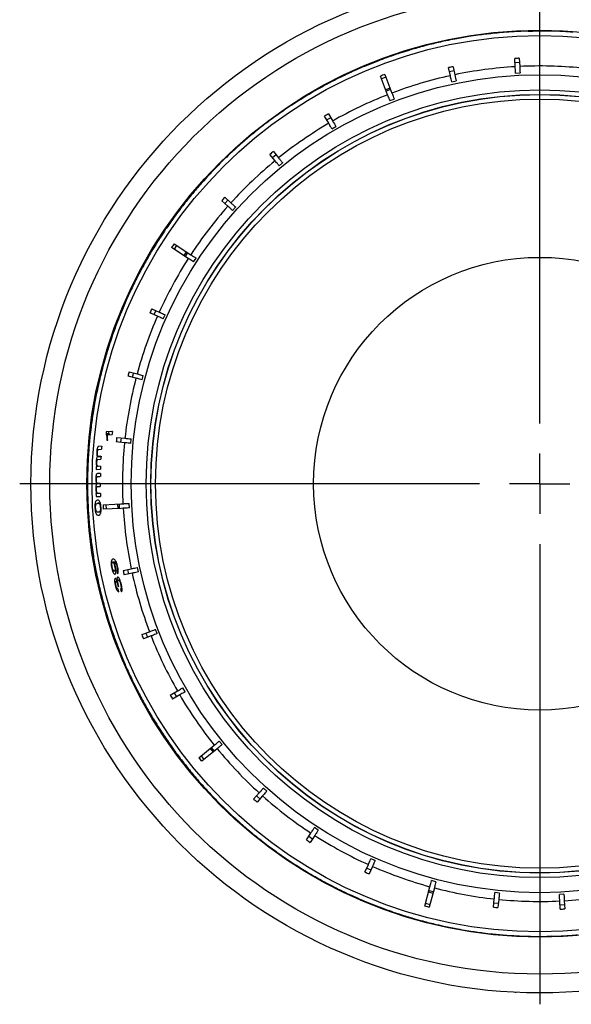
# Model space of a CAD drawing. Header units: inches. Extents: x 0.9 to 16, y 4.3 to 9.2.
# Tile 53 of 55: x 12.6 to 14.4, y 4.3 to 7.5. Entities that reach past the tile are written whole.
import ezdxf

# ---------------------------------------------------------------- set-up
doc = ezdxf.new("R2010")
doc.units = ezdxf.units.IN
doc.header["$MEASUREMENT"] = 0
doc.layers.add('FORMAT', color=7, linetype='Continuous')

# ---------------------------------------------------------------- blocks, each defined once
blk = doc.blocks.new('SW_CENTERMARKSYMBOL_2')
at = {"layer": 'FORMAT', "color": 0}
for p, q in [((0, 0.2), (0, 1.725)), ((0, 0), (0, 0.1)), ((-0.2, 0), (-1.725, 0)), ((0, 0), (-0.1, 0)), ((0, 0), (0, -0.1)), ((0, 0), (0.1, 0)), ((0, -0.2), (0, -1.725))]:
    blk.add_line(p, q, dxfattribs=at)

msp = doc.modelspace()

# ---------------------------------------------------------------- linework, layer by layer
at = {"color": 7, "linetype": 'Continuous', "lineweight": 25}
for p, q in [((14.2615, 7.5044), (14.2771, 7.5047)), ((14.219, 7.3866), (14.2176, 7.4139)), ((14.2325, 7.4147), (14.234, 7.3874)), ((14.0039, 7.3569), (13.9982, 7.3836)), ((14.0128, 7.3867), (14.0185, 7.36)), ((14.2333, 7.4002), (14.2183, 7.3994)), ((13.796, 7.2938), (13.7723, 7.3555)), ((13.7897, 7.3519), (13.7757, 7.3465)), ((13.7863, 7.3609), (13.81, 7.2992)), ((14.0159, 7.3726), (14.0012, 7.3694)), ((14.2202, 7.3655), (14.2351, 7.3663)), ((13.8037, 7.3157), (13.7897, 7.3103)), ((13.8054, 7.3112), (13.7914, 7.3058)), ((14.0083, 7.3362), (14.023, 7.3393)), ((13.8036, 7.2741), (13.8176, 7.2795)), ((13.6006, 7.1991), (13.5869, 7.2227)), ((13.6072, 7.2177), (13.5942, 7.2102)), ((13.5999, 7.2302), (13.6136, 7.2066)), ((13.6112, 7.1807), (13.6242, 7.1882)), ((13.4224, 7.0749), (13.4052, 7.0961)), ((13.426, 7.0943), (13.4143, 7.0849)), ((13.4169, 7.1055), (13.4341, 7.0844)), ((13.4358, 7.0584), (13.4474, 7.0679)), ((13.2556, 6.9538), (13.2759, 6.9355)), ((13.2658, 6.9244), (13.2455, 6.9426)), ((13.2663, 6.9441), (13.2563, 6.933)), ((13.2816, 6.9102), (13.2916, 6.9214)), ((13.1347, 6.7512), (13.0792, 6.7872)), ((13.0955, 6.7945), (13.0873, 6.7819)), ((13.0874, 6.7998), (13.1429, 6.7638)), ((13.1281, 6.7734), (13.1199, 6.7608)), ((13.1321, 6.7708), (13.124, 6.7582)), ((13.1525, 6.7397), (13.1607, 6.7523)), ((13.0323, 6.5597), (13.0074, 6.5708)), ((13.0135, 6.5845), (13.0384, 6.5734)), ((13.0267, 6.5786), (13.0206, 6.5649)), ((13.0517, 6.5511), (13.0578, 6.5648)), ((12.9387, 6.376), (12.965, 6.369)), ((12.9526, 6.3723), (12.9488, 6.3578)), ((12.9816, 6.349), (12.9855, 6.3635)), ((12.9612, 6.3545), (12.9348, 6.3615)), ((12.8719, 6.1707), (12.8619, 6.1702)), ((12.866, 6.1668), (12.8819, 6.1677)), ((12.8719, 6.1707), (12.8715, 6.1771)), ((12.8733, 6.1672), (12.8719, 6.1707)), ((12.8649, 6.1488), (12.8673, 6.1489)), ((12.923, 6.1407), (12.8958, 6.1435)), ((12.8974, 6.1584), (12.9245, 6.1556)), ((12.9118, 6.1569), (12.9102, 6.142)), ((12.944, 6.1385), (12.9456, 6.1534)), ((12.8335, 6.1109), (12.831, 6.1108)), ((12.8317, 6.0784), (12.8293, 6.0783)), ((12.845, 6.0943), (12.8327, 6.0936)), ((12.8352, 6.0853), (12.8446, 6.0858)), ((12.8286, 6.052), (12.8434, 6.0528)), ((12.8362, 6.0624), (12.8312, 6.0621)), ((12.8361, 6.0624), (12.8362, 6.0624)), ((12.8437, 6.0628), (12.8362, 6.0624)), ((12.8303, 6.0208), (12.8278, 6.0207)), ((12.8428, 6.0042), (12.8306, 6.0035)), ((13.0113, 6.0299), (13.0106, 6.0299)), ((12.8009, 5.966), (12.8006, 5.9816)), ((12.8304, 5.9884), (12.828, 5.9883)), ((12.8308, 5.9721), (12.8285, 5.972)), ((12.8358, 5.9724), (12.8308, 5.9721)), ((12.8357, 5.9724), (12.8358, 5.9724)), ((12.8433, 5.9407), (12.8344, 5.9402)), ((12.9051, 5.9378), (12.9059, 5.9228)), ((12.9398, 5.9247), (12.939, 5.9396)), ((12.8273, 5.9248), (12.825, 5.9247)), ((12.8449, 5.9108), (12.836, 5.9103)), ((12.8454, 5.9258), (12.843, 5.9257)), ((12.8615, 5.9355), (12.8623, 5.9205)), ((12.9002, 5.9376), (12.9011, 5.9226)), ((13.0219, 5.8334), (13.0225, 5.8334)), ((12.8878, 5.7449), (12.8838, 5.7446)), ((12.8958, 5.7453), (12.8883, 5.7449)), ((12.8824, 5.7285), (12.88, 5.7284)), ((12.8948, 5.7152), (12.8895, 5.715)), ((12.893, 5.7303), (12.8907, 5.7302)), ((12.9022, 5.7166), (12.8976, 5.7164)), ((12.9007, 5.7286), (12.8984, 5.7285)), ((12.9186, 5.7173), (12.9453, 5.723)), ((12.9327, 5.7204), (12.9359, 5.7057)), ((12.9691, 5.7128), (12.966, 5.7275)), ((12.8987, 5.6815), (12.8948, 5.6813)), ((12.9011, 5.681), (12.8989, 5.6808)), ((12.9081, 5.686), (12.9029, 5.6857)), ((12.9484, 5.7084), (12.9217, 5.7027)), ((12.8946, 5.6691), (12.8922, 5.6689)), ((12.9034, 5.6671), (12.9012, 5.667)), ((12.9038, 5.6657), (12.9015, 5.6656)), ((12.9015, 5.6656), (12.9041, 5.6647)), ((12.9144, 5.6563), (12.9101, 5.6561)), ((12.9127, 5.6708), (12.9104, 5.6707)), ((12.9148, 5.6513), (12.9144, 5.6563)), ((12.9806, 5.5047), (13.0061, 5.5145)), ((13.0312, 5.5081), (13.0258, 5.5221)), ((13.1059, 5.5178), (13.1066, 5.5178)), ((13.0115, 5.5005), (12.986, 5.4907)), ((12.9941, 5.5099), (12.9995, 5.4959)), ((13.1087, 5.5127), (13.108, 5.5126)), ((13.1096, 5.5104), (13.109, 5.5104)), ((13.129, 5.4646), (13.1297, 5.4646)), ((13.1331, 5.4573), (13.1324, 5.4573)), ((13.0751, 5.3044), (13.0987, 5.3181)), ((13.1246, 5.3157), (13.117, 5.3287)), ((13.1062, 5.3051), (13.0826, 5.2914)), ((13.0876, 5.3117), (13.0951, 5.2987)), ((13.1696, 5.0969), (13.2209, 5.1386)), ((13.2304, 5.1269), (13.1791, 5.0852)), ((13.2072, 5.1274), (13.2167, 5.1158)), ((13.211, 5.1305), (13.2204, 5.1188)), ((13.2469, 5.1403), (13.2374, 5.1519)), ((13.1771, 5.103), (13.1865, 5.0913)), ((13.3951, 4.9861), (13.3839, 4.9961)), ((13.3515, 4.9601), (13.3698, 4.9804)), ((13.3612, 4.9708), (13.3723, 4.9608)), ((13.3809, 4.9703), (13.3627, 4.95)), ((13.5656, 4.857), (13.553, 4.8652)), ((13.5266, 4.8245), (13.5415, 4.8474)), ((13.5345, 4.8366), (13.5471, 4.8285)), ((13.5541, 4.8392), (13.5392, 4.8163)), ((13.7208, 4.718), (13.7319, 4.7429)), ((13.7267, 4.7312), (13.7404, 4.7251)), ((13.7456, 4.7368), (13.7345, 4.7119)), ((13.7542, 4.7562), (13.7405, 4.7623)), ((13.9193, 4.6056), (13.9363, 4.6695)), ((13.9508, 4.6657), (13.9338, 4.6018)), ((13.9563, 4.6861), (13.9418, 4.69)), ((13.9318, 4.6525), (13.9463, 4.6486)), ((13.933, 4.6571), (13.9475, 4.6533)), ((14.1668, 4.6485), (14.1519, 4.6501)), ((14.3806, 4.6443), (14.3657, 4.6435)), ((13.9218, 4.615), (13.9363, 4.6111)), ((14.1469, 4.6019), (14.1497, 4.629)), ((14.1484, 4.6163), (14.1633, 4.6147)), ((14.1646, 4.6275), (14.1618, 4.6003)), ((14.3683, 4.5951), (14.3668, 4.6224)), ((14.3675, 4.6096), (14.3825, 4.6104)), ((14.3818, 4.6232), (14.3832, 4.5959)), ((14.3393, 4.5054), (14.3237, 4.5051)), ((14.2199, 4.3193), (14.2199, 4.3174)), ((14.3809, 4.3193), (14.3809, 4.3193))]:
    msp.add_line(p, q, dxfattribs=at)
at = {"color": 7, "linetype": 'Continuous', "lineweight": 25, "flags": 128}
for points in [[(12.883, 6.1777), (12.8815, 6.1777), (12.8626, 6.1766)], [(12.8473, 6.129), (12.8468, 6.1289), (12.8372, 6.1284)], [(12.8374, 6.1184), (12.8462, 6.1189), (12.8466, 6.1189)], [(12.8451, 6.0959), (12.8443, 6.0958), (12.8367, 6.0954)], [(12.8312, 6.0621), (12.8308, 6.0621), (12.8289, 6.062)], [(12.8431, 6.0388), (12.8419, 6.0387), (12.833, 6.0382)], [(12.8338, 6.0283), (12.8419, 6.0287), (12.8429, 6.0288)], [(12.8428, 6.0058), (12.842, 6.0057), (12.8344, 6.0053)], [(12.8335, 5.9953), (12.8419, 5.9957), (12.8429, 5.9958)], [(12.8433, 5.9728), (12.8419, 5.9727), (12.8358, 5.9724)], [(12.8288, 5.962), (12.8413, 5.9627), (12.8435, 5.9628)], [(12.8519, 5.935), (12.9108, 5.9381), (12.9179, 5.9385)], [(12.9187, 5.9235), (12.9116, 5.9231), (12.8527, 5.92)]]:
    msp.add_lwpolyline(points, dxfattribs=at)
at = {"color": 7, "linetype": 'Continuous', "lineweight": 25}
for radius in [1.6875, 1.625, 1.5025, 1.485, 1.3551, 1.305, 1.29, 1.2894, 1.2744, 0.75]:
    msp.add_circle((14.3004, 6.0049), radius, dxfattribs=at)
for radius, start, end in [(1.5, 91.8102, 92.9988), (1.5, 89.9988, 91.8102), (1.5, 88.8102, 89.9988), (1.5, 86.9988, 88.8102), (1.5, 101.9988, 103.8102), (1.5, 100.8102, 101.9988), (1.5, 98.9988, 100.8102), (1.5, 97.8102, 98.9988), (1.5, 95.9988, 97.8102), (1.5, 94.8102, 95.9988), (1.5, 92.9988, 94.8102), (1.5, 85.8102, 86.9988), (1.5, 106.8102, 107.9988), (1.5, 104.9988, 106.8102), (1.5, 103.8102, 104.9988), (1.5, 109.8102, 110.9988), (1.5, 107.9988, 109.8102), (1.5, 113.9988, 115.8102), (1.5, 112.8102, 113.9988), (1.5, 110.9988, 112.8102), (1.3841, 93.3706, 101.7497), (1.3841, 84.3706, 92.7497), (1.5, 116.9988, 118.8102), (1.5, 115.8102, 116.9988), (1.3841, 102.3706, 110.7497), (1.5, 118.8102, 119.9988), (1.5, 121.8102, 122.9988), (1.5, 119.9988, 121.8102), (1.3841, 111.3706, 119.7497), (1.5, 122.9988, 124.8102), (1.5, 125.9988, 127.8102), (1.5, 124.8102, 125.9988), (1.5, 127.8102, 128.9988), (1.3841, 120.3706, 128.7497), (1.5, 128.9988, 130.8102), (1.5, 131.9988, 133.8102), (1.5, 130.8102, 131.9988), (1.5, 133.8102, 134.9988), (1.5, 134.9988, 136.8102), (1.3841, 129.3706, 137.7497), (1.5, 136.8102, 137.9988), (1.5, 137.9988, 139.8102), (1.5, 139.8102, 140.9988), (1.5, 140.9988, 142.8102), (1.3841, 138.3706, 146.7497), (1.5, 143.9988, 145.8102), (1.5, 142.8102, 143.9988), (1.5, 146.9988, 148.8102), (1.5, 145.8102, 146.9988), (1.5, 149.9988, 151.8102), (1.5, 148.8102, 149.9988), (1.3841, 147.3706, 155.7497), (1.5, 151.8102, 152.9988), (1.5, 152.9988, 154.8102), (1.5, 154.8102, 155.9988), (1.5, 155.9988, 157.8102), (1.5, 157.8102, 158.9988), (1.3841, 156.3706, 164.7497), (1.5, 158.9988, 160.8102), (1.5, 160.8102, 161.9988), (1.5, 161.9988, 163.8102), (1.5, 163.8102, 164.9988), (1.5, 164.9988, 166.8102), (1.5, 166.8102, 167.9988), (1.3841, 165.3706, 173.7497), (1.5, 167.9988, 169.8102), (1.5, 169.8102, 170.9988), (1.5, 170.9988, 172.8102), (1.5, 172.8102, 173.9988), (1.5, 173.9988, 175.8102), (1.3841, 174.3706, 182.7497), (1.5, 175.8102, 176.9988), (1.5, 176.9988, 178.8102), (1.5, 178.8102, 179.9988), (1.5, 179.9988, 181.8102), (1.5, 181.8102, 182.9988), (1.5, 182.9988, 184.8102), (1.3841, 183.3706, 191.7497), (1.5, 184.8102, 185.9988), (1.5, 185.9988, 187.8102), (1.5, 187.8102, 188.9988), (1.5, 188.9988, 190.8102), (1.5, 190.8102, 191.9988), (1.5, 191.9988, 193.8102), (1.3841, 192.3706, 200.7497), (1.5, 193.8102, 194.9988), (1.5, 194.9988, 196.8102), (1.5, 196.8102, 197.9988), (1.5, 197.9988, 199.8102), (1.5, 199.8102, 200.9988), (1.3841, 201.3706, 209.7497), (1.5, 200.9988, 202.8102), (1.5, 202.8102, 203.9988), (1.5, 203.9988, 205.8102), (1.5, 205.8102, 206.9988), (1.5, 206.9988, 208.8102), (1.3841, 210.3706, 218.7497), (1.5, 208.8102, 209.9988), (1.5, 209.9988, 211.8102), (1.5, 211.8102, 212.9988), (1.5, 212.9988, 214.8102), (1.5, 214.8102, 215.9988), (1.5, 215.9988, 217.8102), (1.3841, 219.3706, 227.7497), (1.5, 217.8102, 218.9988), (1.5, 218.9988, 220.8102), (1.5, 220.8102, 221.9988), (1.5, 221.9988, 223.8102), (1.5, 223.8102, 224.9988), (1.3841, 228.3706, 236.7497), (1.5, 224.9988, 226.8102), (1.5, 226.8102, 227.9988), (1.5, 227.9988, 229.8102), (1.5, 229.8102, 230.9988), (1.5, 230.9988, 232.8102), (1.3841, 237.3706, 245.7497), (1.5, 232.8102, 233.9988), (1.5, 233.9988, 235.8102), (1.5, 235.8102, 236.9988), (1.5, 236.9988, 238.8102), (1.3841, 246.3706, 254.7497), (1.5, 238.8102, 239.9988), (1.5, 239.9988, 241.8102), (1.5, 241.8102, 242.9988), (1.5, 242.9988, 244.8102), (1.3841, 255.3706, 263.7497), (1.5, 244.8102, 245.9988), (1.5, 245.9988, 247.8102), (1.3841, 273.3706, 281.7497), (1.5, 247.8102, 248.9988), (1.5, 248.9988, 250.8102), (1.3841, 264.3706, 272.7497), (1.5, 250.8102, 251.9988), (1.5, 251.9988, 253.8102), (1.5, 253.8102, 254.9988), (1.5, 254.9988, 256.8102), (1.5, 256.8102, 257.9988), (1.5, 257.9988, 259.8102), (1.5, 259.8102, 260.9988), (1.5, 260.9988, 262.8102), (1.5, 262.8102, 263.9988), (1.5, 263.9988, 265.8102), (1.5, 265.8102, 266.9988), (1.5, 266.9988, 268.8102), (1.5, 268.8102, 269.9988), (1.5, 269.9988, 271.8102), (1.5, 271.8102, 272.9988), (1.5, 272.9988, 274.8102)]:
    msp.add_arc((14.3004, 6.0049), radius, start, end, dxfattribs=at)
for centre, major_axis, ratio, start_param, end_param in [((14.3062, 5.8959), (-0.0812, 1.5184), 0.997419, 6.27824, 6.28813), ((14.3232, 5.8981), (-0.3177, 1.487), 0.997419, 6.27824, 6.28813), ((14.3407, 5.9002), (-0.5614, 1.458), 0.997419, 6.278373, 6.287998), ((14.3551, 5.9104), (-0.7617, 1.3161), 0.997419, 6.27824, 6.28813), ((14.3692, 5.9201), (-0.9582, 1.1807), 0.997419, 6.27824, 6.28813), ((14.3816, 5.9319), (1.1311, -1.0163), 0.997419, 3.136648, 3.146538), ((14.3945, 5.9439), (1.3112, -0.8496), 0.997419, 3.13678, 3.146405), ((14.4002, 5.9606), (1.3898, -0.617), 0.997419, 3.136648, 3.146538), ((14.4059, 5.9768), (1.4692, -0.392), 0.997419, 3.136648, 3.146538), ((14.4121, 6.0109), (1.5563, 0.0832), 0.997419, 2.981205, 2.985391), ((14.4106, 6.0108), (1.5346, 0.082), 0.997419, 2.978919, 2.985515), ((14.409, 5.9936), (1.5124, -0.1574), 0.997419, 3.136648, 3.146538), ((14.413, 6.0109), (1.5679, 0.0838), 0.997419, 3.012602, 3.019027), ((14.413, 6.0109), (1.5679, 0.0838), 0.997419, 3.033785, 3.040194), ((14.4141, 6.011), (1.5838, 0.0847), 0.997419, 3.055789, 3.062121), ((14.413, 6.0109), (1.5679, 0.0838), 0.997419, 3.070265, 3.076654), ((14.413, 6.0109), (1.5679, 0.0838), 0.997419, 3.05492, 3.061316), ((14.413, 6.0109), (1.5679, 0.0838), 0.997419, 3.091339, 3.09772), ((14.4141, 6.011), (1.5838, 0.0847), 0.997419, 3.112683, 3.118995), ((14.413, 6.0109), (1.5679, 0.0838), 0.997419, 3.11239, 3.118767), ((14.4124, 6.0109), (1.5602, 0.0834), 0.997419, 3.13678, 3.146405), ((14.4092, 6.0537), (1.413, 0.6346), 0.997033, 2.938474, 2.945029), ((14.4072, 6.0277), (1.487, 0.3177), 0.997419, 3.136648, 3.146538), ((14.4135, 5.968), (1.4695, -0.4793), 0.997033, 3.661186, 3.667738), ((14.4093, 6.0538), (1.4151, 0.6355), 0.997033, 2.978324, 2.98492), ((14.4023, 6.0441), (1.419, 0.5464), 0.997419, 3.136648, 3.146538), ((14.3949, 6.0596), (1.3161, 0.7617), 0.997419, 3.136648, 3.146538), ((14.3875, 6.0756), (1.2132, 0.9845), 0.997419, 3.13678, 3.146405), ((14.3734, 6.0861), (1.0163, 1.1311), 0.997419, 3.136648, 3.146538), ((14.3598, 6.0965), (0.8268, 1.2761), 0.997419, 3.136648, 3.146538), ((14.3447, 6.1047), (0.617, 1.3898), 0.997419, 3.136648, 3.146538), ((14.3293, 6.1133), (0.4028, 1.5096), 0.997419, 3.13678, 3.146405), ((14.3117, 6.1135), (0.1574, 1.5124), 0.997419, 3.136648, 3.146538), ((14.2946, 6.1139), (-0.0812, 1.5184), 0.997419, 3.136648, 3.146538)]:
    msp.add_ellipse(centre, major_axis=major_axis, ratio=ratio, start_param=start_param, end_param=end_param, dxfattribs=at)
for points, knots in [([(14.2202, 7.3655), (14.2201, 7.3668), (14.2198, 7.3713), (14.2195, 7.3782), (14.2192, 7.384), (14.2191, 7.3859), (14.219, 7.3866)], [0, 0, 0, 0, 0.131279, 0.453339, 0.775397, 1, 1, 1, 1]), ([(14.234, 7.3874), (14.234, 7.3867), (14.2341, 7.3848), (14.2345, 7.379), (14.2348, 7.3721), (14.2351, 7.3676), (14.2351, 7.3663)], [0, 0, 0, 0, 0.224603, 0.546661, 0.868722, 1, 1, 1, 1]), ([(14.0083, 7.3362), (14.0076, 7.3392), (14.0063, 7.3454), (14.0048, 7.3525), (14.0041, 7.3558), (14.0039, 7.3568), (14.0039, 7.3569)], [0, 0, 0, 0, 0.316964, 0.639295, 0.961621, 1, 1, 1, 1]), ([(14.0185, 7.36), (14.0188, 7.3588), (14.0193, 7.3565), (14.0208, 7.3494), (14.0222, 7.3431), (14.0229, 7.3396), (14.023, 7.3393)], [0, 0, 0, 0, 0.322088, 0.644433, 0.966782, 1, 1, 1, 1]), ([(13.8036, 7.2741), (13.8031, 7.2754), (13.8015, 7.2797), (13.799, 7.2862), (13.7969, 7.2915), (13.7963, 7.2932), (13.796, 7.2938)], [0, 0, 0, 0, 0.144699, 0.4667445, 0.7887857, 1, 1, 1, 1]), ([(13.81, 7.2992), (13.8105, 7.2981), (13.8113, 7.2959), (13.8139, 7.2891), (13.8162, 7.2831), (13.8175, 7.2798), (13.8176, 7.2795)], [0, 0, 0, 0, 0.3220879, 0.6444333, 0.966782, 1, 1, 1, 1]), ([(13.6112, 7.1807), (13.6097, 7.1834), (13.6065, 7.1889), (13.6028, 7.1952), (13.6012, 7.1981), (13.6007, 7.199), (13.6006, 7.1991)], [0, 0, 0, 0, 0.316938, 0.639268, 0.961594, 1, 1, 1, 1]), ([(13.6136, 7.2066), (13.6142, 7.2056), (13.6154, 7.2035), (13.619, 7.1972), (13.6222, 7.1916), (13.624, 7.1885), (13.6242, 7.1882)], [0, 0, 0, 0, 0.322088, 0.644434, 0.966782, 1, 1, 1, 1]), ([(13.4341, 7.0844), (13.4348, 7.0834), (13.4363, 7.0816), (13.4409, 7.0759), (13.445, 7.0709), (13.4472, 7.0682), (13.4474, 7.0679)], [0, 0, 0, 0, 0.322088, 0.644433, 0.966783, 1, 1, 1, 1]), ([(13.4358, 7.0584), (13.4338, 7.0609), (13.4298, 7.0658), (13.4252, 7.0714), (13.4231, 7.074), (13.4225, 7.0748), (13.4224, 7.0749)], [0, 0, 0, 0, 0.3169085, 0.6392385, 0.9615646, 1, 1, 1, 1]), ([(13.2816, 6.9102), (13.2793, 6.9123), (13.2746, 6.9165), (13.2692, 6.9214), (13.2667, 6.9236), (13.2659, 6.9243), (13.2658, 6.9244)], [0, 0, 0, 0, 0.316865, 0.639193, 0.96152, 1, 1, 1, 1]), ([(13.2759, 6.9355), (13.2767, 6.9347), (13.2785, 6.9331), (13.284, 6.9283), (13.2887, 6.924), (13.2914, 6.9216), (13.2916, 6.9214)], [0, 0, 0, 0, 0.322088, 0.644433, 0.966783, 1, 1, 1, 1]), ([(13.1429, 6.7638), (13.1439, 6.7632), (13.1459, 6.7619), (13.152, 6.7579), (13.1574, 6.7544), (13.1604, 6.7525), (13.1607, 6.7523)], [0, 0, 0, 0, 0.3220886, 0.644434, 0.9667831, 1, 1, 1, 1]), ([(13.1525, 6.7397), (13.1513, 6.7405), (13.1474, 6.743), (13.1416, 6.7468), (13.1368, 6.7499), (13.1353, 6.7508), (13.1347, 6.7512)], [0, 0, 0, 0, 0.144652, 0.466698, 0.788739, 1, 1, 1, 1]), ([(13.0517, 6.5511), (13.0488, 6.5523), (13.0431, 6.5549), (13.0364, 6.5579), (13.0334, 6.5592), (13.0324, 6.5596), (13.0323, 6.5597)], [0, 0, 0, 0, 0.316938, 0.639268, 0.961594, 1, 1, 1, 1]), ([(13.0384, 6.5734), (13.0395, 6.5729), (13.0417, 6.5719), (13.0484, 6.569), (13.0542, 6.5664), (13.0575, 6.5649), (13.0578, 6.5648)], [0, 0, 0, 0, 0.3220868, 0.644431, 0.9667824, 1, 1, 1, 1]), ([(12.965, 6.369), (12.9662, 6.3687), (12.9685, 6.368), (12.9755, 6.3662), (12.9817, 6.3645), (12.9852, 6.3636), (12.9855, 6.3635)], [0, 0, 0, 0, 0.322087, 0.644434, 0.966784, 1, 1, 1, 1]), ([(12.9816, 6.349), (12.9786, 6.3498), (12.9725, 6.3514), (12.9655, 6.3533), (12.9622, 6.3542), (12.9613, 6.3545), (12.9612, 6.3545)], [0, 0, 0, 0, 0.316957, 0.639286, 0.961611, 1, 1, 1, 1]), ([(12.8619, 6.1702), (12.8623, 6.1689), (12.8632, 6.1664), (12.8643, 6.1594), (12.8646, 6.153), (12.8649, 6.1488)], [0, 0, 0, 0, 0.250964, 0.501474, 1, 1, 1, 1]), ([(12.8673, 6.1489), (12.8672, 6.1521), (12.867, 6.1569), (12.8666, 6.1628), (12.8662, 6.1655), (12.866, 6.1668)], [0, 0, 0, 0, 0.491766, 0.744418, 1, 1, 1, 1]), ([(12.944, 6.1385), (12.9409, 6.1388), (12.9347, 6.1395), (12.9274, 6.1402), (12.9241, 6.1406), (12.9231, 6.1407), (12.923, 6.1407)], [0, 0, 0, 0, 0.316966, 0.639295, 0.961621, 1, 1, 1, 1]), ([(12.9245, 6.1556), (12.9257, 6.1555), (12.9281, 6.1552), (12.9353, 6.1545), (12.9417, 6.1538), (12.9453, 6.1534), (12.9456, 6.1534)], [0, 0, 0, 0, 0.3220863, 0.6444313, 0.966781, 1, 1, 1, 1]), ([(12.831, 6.1108), (12.8309, 6.109), (12.8308, 6.1054), (12.8311, 6.0999), (12.8319, 6.0961), (12.8325, 6.0942), (12.8327, 6.0936)], [0, 0, 0, 0, 0.251734, 0.505289, 0.856862, 1, 1, 1, 1]), ([(12.8372, 6.1284), (12.8364, 6.1282), (12.8353, 6.1279), (12.8336, 6.1254), (12.8324, 6.1218), (12.8315, 6.1168), (12.8312, 6.113), (12.831, 6.1108)], [0, 0, 0, 0, 0.280389, 0.448555, 0.617863, 0.774393, 1, 1, 1, 1]), ([(12.8367, 6.0954), (12.836, 6.0955), (12.835, 6.0956), (12.8338, 6.0979), (12.8332, 6.101), (12.833, 6.1047), (12.8331, 6.1073), (12.8332, 6.1085)], [0, 0, 0, 0, 0.326482, 0.500504, 0.675598, 0.845436, 1, 1, 1, 1]), ([(12.8332, 6.1085), (12.8333, 6.11), (12.8335, 6.1124), (12.8342, 6.1152), (12.8349, 6.117), (12.836, 6.1183), (12.8368, 6.1184), (12.8374, 6.1184)], [0, 0, 0, 0, 0.219522, 0.37719, 0.508371, 0.639228, 1, 1, 1, 1]), ([(12.8293, 6.0783), (12.8292, 6.0766), (12.8291, 6.0732), (12.8296, 6.0684), (12.8303, 6.0646), (12.8309, 6.0629), (12.8312, 6.0621)], [0, 0, 0, 0, 0.252085, 0.506031, 0.791232, 1, 1, 1, 1]), ([(12.8327, 6.0936), (12.8322, 6.0929), (12.8313, 6.0915), (12.8303, 6.0877), (12.8295, 6.0832), (12.8294, 6.0799), (12.8293, 6.0783)], [0, 0, 0, 0, 0.282439, 0.517329, 0.752405, 1, 1, 1, 1]), ([(12.8362, 6.0624), (12.8356, 6.0624), (12.8344, 6.0624), (12.8329, 6.0637), (12.8319, 6.0667), (12.8315, 6.0702), (12.8314, 6.0733), (12.8315, 6.0751), (12.8315, 6.0755)], [0, 0, 0, 0, 0.252254, 0.506885, 0.652831, 0.798978, 0.951043, 1, 1, 1, 1]), ([(12.8315, 6.0755), (12.8316, 6.077), (12.8317, 6.0793), (12.8322, 6.082), (12.8329, 6.0838), (12.8339, 6.0851), (12.8347, 6.0852), (12.8352, 6.0853)], [0, 0, 0, 0, 0.239484, 0.370562, 0.501655, 0.706567, 1, 1, 1, 1]), ([(12.833, 6.0382), (12.8323, 6.038), (12.8311, 6.0378), (12.8296, 6.0352), (12.8286, 6.0317), (12.828, 6.0266), (12.8279, 6.0229), (12.8278, 6.0207)], [0, 0, 0, 0, 0.281136, 0.449384, 0.618797, 0.775236, 1, 1, 1, 1]), ([(12.8278, 6.0207), (12.8279, 6.0189), (12.8279, 6.0153), (12.8286, 6.0098), (12.8296, 6.006), (12.8303, 6.0041), (12.8306, 6.0035)], [0, 0, 0, 0, 0.252642, 0.507131, 0.859615, 1, 1, 1, 1]), ([(12.8306, 6.0035), (12.8301, 6.0028), (12.8293, 6.0014), (12.8284, 5.9976), (12.828, 5.9931), (12.828, 5.9899), (12.828, 5.9883)], [0, 0, 0, 0, 0.283309, 0.517947, 0.752799, 1, 1, 1, 1]), ([(12.8302, 6.0184), (12.8302, 6.0198), (12.8303, 6.0223), (12.8308, 6.0251), (12.8313, 6.0269), (12.8324, 6.0282), (12.8332, 6.0282), (12.8338, 6.0283)], [0, 0, 0, 0, 0.220079, 0.377259, 0.508531, 0.639445, 1, 1, 1, 1]), ([(12.8344, 6.0053), (12.8337, 6.0054), (12.8327, 6.0056), (12.8314, 6.0078), (12.8306, 6.0109), (12.8302, 6.0146), (12.8302, 6.0172), (12.8302, 6.0184)], [0, 0, 0, 0, 0.327161, 0.501448, 0.676826, 0.846583, 1, 1, 1, 1]), ([(12.828, 5.9883), (12.828, 5.9866), (12.8281, 5.9832), (12.8288, 5.9784), (12.8298, 5.9746), (12.8305, 5.9729), (12.8308, 5.9721)], [0, 0, 0, 0, 0.252774, 0.507421, 0.791961, 1, 1, 1, 1]), ([(12.8303, 5.9855), (12.8303, 5.987), (12.8303, 5.9892), (12.8307, 5.9919), (12.8313, 5.9937), (12.8322, 5.995), (12.833, 5.9952), (12.8335, 5.9953)], [0, 0, 0, 0, 0.23765, 0.368412, 0.499197, 0.703913, 1, 1, 1, 1]), ([(12.8358, 5.9724), (12.8352, 5.9724), (12.834, 5.9725), (12.8324, 5.9737), (12.8313, 5.9767), (12.8307, 5.9802), (12.8304, 5.9832), (12.8303, 5.9851), (12.8303, 5.9855)], [0, 0, 0, 0, 0.252605, 0.507575, 0.653574, 0.799784, 0.95153, 1, 1, 1, 1]), ([(12.834, 5.9502), (12.8329, 5.95), (12.8306, 5.9498), (12.8278, 5.9466), (12.8259, 5.942), (12.8249, 5.9359), (12.8247, 5.9298), (12.8249, 5.926), (12.825, 5.9247)], [0, 0, 0, 0, 0.252019, 0.5061, 0.643726, 0.783226, 0.92811, 1, 1, 1, 1]), ([(12.8273, 5.9247), (12.8273, 5.9262), (12.8272, 5.9292), (12.8276, 5.9334), (12.8286, 5.937), (12.8309, 5.9398), (12.833, 5.94), (12.8344, 5.9402)], [0, 0, 0, 0, 0.117472, 0.235956, 0.374043, 0.554414, 1, 1, 1, 1]), ([(12.8454, 5.9258), (12.8451, 5.9291), (12.8447, 5.9346), (12.8433, 5.941), (12.8415, 5.9458), (12.8383, 5.9499), (12.8357, 5.9501), (12.834, 5.9502)], [0, 0, 0, 0, 0.186221, 0.308366, 0.430244, 0.633814, 1, 1, 1, 1]), ([(12.8344, 5.9402), (12.8352, 5.9402), (12.8369, 5.9402), (12.839, 5.9393), (12.8408, 5.937), (12.842, 5.9334), (12.8428, 5.9293), (12.8429, 5.9268), (12.843, 5.9257)], [0, 0, 0, 0, 0.2517782, 0.4916731, 0.6460723, 0.802352, 0.9076517, 1, 1, 1, 1]), ([(12.9179, 5.9385), (12.9181, 5.9385), (12.9193, 5.9386), (12.9232, 5.9388), (12.9305, 5.9392), (12.9364, 5.9395), (12.939, 5.9396)], [0, 0, 0, 0, 0.083941, 0.4061, 0.728267, 1, 1, 1, 1]), ([(12.825, 5.9247), (12.8252, 5.9214), (12.8257, 5.9158), (12.8272, 5.9093), (12.8292, 5.9045), (12.8325, 5.9006), (12.8351, 5.9004), (12.8367, 5.9003)], [0, 0, 0, 0, 0.187467, 0.311827, 0.436012, 0.64856, 1, 1, 1, 1]), ([(12.8293, 5.9145), (12.829, 5.9151), (12.8285, 5.9166), (12.8277, 5.9199), (12.8274, 5.9229), (12.8273, 5.9245), (12.8273, 5.9247)], [0, 0, 0, 0, 0.2522111, 0.6036345, 0.939371, 1, 1, 1, 1]), ([(12.836, 5.9103), (12.8355, 5.9103), (12.8344, 5.9103), (12.8323, 5.9109), (12.8306, 5.912), (12.8295, 5.9141), (12.8293, 5.9145)], [0, 0, 0, 0, 0.251355, 0.502887, 0.911328, 1, 1, 1, 1]), ([(12.843, 5.9257), (12.8431, 5.9242), (12.8432, 5.9213), (12.8427, 5.9172), (12.8419, 5.9135), (12.8396, 5.9107), (12.8375, 5.9105), (12.836, 5.9103)], [0, 0, 0, 0, 0.114823, 0.230565, 0.370599, 0.548367, 1, 1, 1, 1]), ([(12.8367, 5.9003), (12.8374, 5.9004), (12.8389, 5.9006), (12.8414, 5.9021), (12.8433, 5.9046), (12.8443, 5.9077), (12.8445, 5.9083)], [0, 0, 0, 0, 0.25135, 0.503021, 0.907281, 1, 1, 1, 1]), ([(12.8445, 5.9083), (12.8447, 5.9095), (12.8452, 5.9122), (12.8456, 5.9183), (12.8455, 5.9232), (12.8454, 5.9258)], [0, 0, 0, 0, 0.252744, 0.596018, 1, 1, 1, 1]), ([(12.9398, 5.9247), (12.9372, 5.9245), (12.9313, 5.9242), (12.924, 5.9238), (12.9201, 5.9236), (12.9189, 5.9235), (12.9187, 5.9235)], [0, 0, 0, 0, 0.271734, 0.593898, 0.916059, 1, 1, 1, 1]), ([(12.8852, 5.7547), (12.8841, 5.7546), (12.8819, 5.7543), (12.8795, 5.7509), (12.8786, 5.7444), (12.8787, 5.7369), (12.8796, 5.7313), (12.88, 5.7284)], [0, 0, 0, 0, 0.251178, 0.505598, 0.666596, 0.828183, 1, 1, 1, 1]), ([(12.8821, 5.73), (12.8818, 5.7317), (12.8813, 5.735), (12.8812, 5.7391), (12.8816, 5.7422), (12.8824, 5.7443), (12.8833, 5.7445), (12.8838, 5.7446)], [0, 0, 0, 0, 0.212318, 0.390134, 0.567723, 0.761464, 1, 1, 1, 1]), ([(12.8838, 5.7446), (12.8845, 5.7445), (12.8856, 5.7443), (12.8873, 5.7416), (12.8888, 5.7381), (12.89, 5.7341), (12.8905, 5.7313), (12.8907, 5.7302)], [0, 0, 0, 0, 0.289289, 0.476683, 0.663996, 0.859838, 1, 1, 1, 1]), ([(12.9008, 5.7281), (12.9002, 5.7311), (12.899, 5.7372), (12.8964, 5.7447), (12.8933, 5.7505), (12.8895, 5.7545), (12.8868, 5.7546), (12.8852, 5.7547)], [0, 0, 0, 0, 0.16242, 0.326535, 0.467176, 0.675395, 1, 1, 1, 1]), ([(12.8936, 5.7273), (12.8933, 5.7291), (12.8924, 5.7332), (12.8906, 5.7391), (12.8889, 5.743), (12.8879, 5.7446), (12.8878, 5.7449)], [0, 0, 0, 0, 0.251629, 0.58284, 0.920888, 1, 1, 1, 1]), ([(12.8878, 5.7449), (12.8878, 5.7449), (12.8879, 5.7449), (12.8881, 5.7449), (12.8882, 5.7449), (12.8883, 5.7449)], [0, 0, 0, 0, 0.2500039, 0.500021, 1, 1, 1, 1]), ([(12.8883, 5.7449), (12.8891, 5.7448), (12.8907, 5.7446), (12.8929, 5.7426), (12.8949, 5.7401), (12.8965, 5.7361), (12.8977, 5.7321), (12.8982, 5.7295), (12.8984, 5.7285)], [0, 0, 0, 0, 0.251562, 0.488595, 0.635564, 0.784627, 0.911523, 1, 1, 1, 1]), ([(12.88, 5.7284), (12.8806, 5.7255), (12.8818, 5.7198), (12.8844, 5.7127), (12.8871, 5.7077), (12.8894, 5.7053), (12.8908, 5.7051), (12.8914, 5.7051)], [0, 0, 0, 0, 0.218069, 0.438272, 0.630377, 0.833742, 1, 1, 1, 1]), ([(12.8895, 5.715), (12.8887, 5.7152), (12.8875, 5.7155), (12.8854, 5.7189), (12.8838, 5.7229), (12.8827, 5.7269), (12.8822, 5.7292), (12.8821, 5.73)], [0, 0, 0, 0, 0.316807, 0.520324, 0.723998, 0.907869, 1, 1, 1, 1]), ([(12.8907, 5.7302), (12.8911, 5.728), (12.8917, 5.7242), (12.8918, 5.7197), (12.8914, 5.7167), (12.8906, 5.7152), (12.8898, 5.715), (12.8895, 5.715)], [0, 0, 0, 0, 0.275124, 0.461856, 0.648183, 0.849357, 1, 1, 1, 1]), ([(12.8914, 5.7051), (12.8923, 5.7055), (12.8939, 5.7061), (12.895, 5.7113), (12.895, 5.7174), (12.8944, 5.7231), (12.8938, 5.7264), (12.8936, 5.7273)], [0, 0, 0, 0, 0.315486, 0.522812, 0.730263, 0.927906, 1, 1, 1, 1]), ([(12.8984, 5.7285), (12.8987, 5.7269), (12.8991, 5.7241), (12.8992, 5.7207), (12.8989, 5.7181), (12.8982, 5.7169), (12.8977, 5.7165), (12.8976, 5.7164)], [0, 0, 0, 0, 0.262607, 0.444347, 0.625838, 0.914161, 1, 1, 1, 1]), ([(12.8998, 5.7065), (12.9005, 5.7073), (12.9018, 5.7085), (12.9024, 5.7134), (12.9022, 5.7193), (12.9015, 5.7245), (12.9009, 5.7276), (12.9008, 5.7281)], [0, 0, 0, 0, 0.3158312, 0.5148538, 0.7139564, 0.9518152, 1, 1, 1, 1]), ([(12.9453, 5.723), (12.9465, 5.7233), (12.9488, 5.7238), (12.9559, 5.7253), (12.9622, 5.7267), (12.9657, 5.7274), (12.966, 5.7275)], [0, 0, 0, 0, 0.322088, 0.644436, 0.966783, 1, 1, 1, 1]), ([(12.9691, 5.7128), (12.9661, 5.7122), (12.9599, 5.7108), (12.9528, 5.7093), (12.9495, 5.7086), (12.9485, 5.7084), (12.9484, 5.7084)], [0, 0, 0, 0, 0.316962, 0.639296, 0.961621, 1, 1, 1, 1]), ([(12.8926, 5.6911), (12.8921, 5.6909), (12.891, 5.6903), (12.8902, 5.6865), (12.8903, 5.6808), (12.891, 5.6746), (12.8919, 5.6704), (12.8922, 5.6689)], [0, 0, 0, 0, 0.206568, 0.413944, 0.610831, 0.863823, 1, 1, 1, 1]), ([(12.8989, 5.6808), (12.8984, 5.6823), (12.8974, 5.6852), (12.8956, 5.6887), (12.8939, 5.6909), (12.893, 5.6911), (12.8926, 5.6911)], [0, 0, 0, 0, 0.251549, 0.505001, 0.787458, 1, 1, 1, 1]), ([(12.8945, 5.6694), (12.8942, 5.6712), (12.8936, 5.6742), (12.8934, 5.6778), (12.8937, 5.6802), (12.8942, 5.6812), (12.8947, 5.6812), (12.8948, 5.6813)], [0, 0, 0, 0, 0.297424, 0.499863, 0.701563, 0.907882, 1, 1, 1, 1]), ([(12.8948, 5.6813), (12.8953, 5.6811), (12.896, 5.681), (12.8974, 5.6789), (12.8987, 5.6756), (12.9001, 5.6715), (12.9009, 5.6683), (12.9012, 5.667)], [0, 0, 0, 0, 0.224232, 0.378063, 0.531717, 0.808311, 1, 1, 1, 1]), ([(12.9009, 5.6956), (12.9002, 5.6954), (12.8991, 5.695), (12.8982, 5.6916), (12.8981, 5.6868), (12.8987, 5.6828), (12.8989, 5.6808)], [0, 0, 0, 0, 0.287891, 0.52297, 0.758312, 1, 1, 1, 1]), ([(12.9128, 5.6705), (12.912, 5.6738), (12.9105, 5.6798), (12.9077, 5.6874), (12.9048, 5.6928), (12.9025, 5.6954), (12.9013, 5.6955), (12.9009, 5.6956)], [0, 0, 0, 0, 0.252643, 0.460461, 0.667908, 0.888282, 1, 1, 1, 1]), ([(12.9023, 5.671), (12.902, 5.6729), (12.9013, 5.6763), (12.901, 5.6806), (12.9013, 5.6837), (12.902, 5.6854), (12.9027, 5.6856), (12.9029, 5.6857)], [0, 0, 0, 0, 0.244427, 0.444219, 0.643832, 0.847917, 1, 1, 1, 1]), ([(12.9029, 5.6857), (12.9035, 5.6856), (12.9046, 5.6853), (12.9065, 5.6825), (12.9082, 5.6785), (12.9095, 5.6744), (12.9101, 5.6718), (12.9104, 5.6707)], [0, 0, 0, 0, 0.232192, 0.466877, 0.671092, 0.862315, 1, 1, 1, 1]), ([(12.8922, 5.6689), (12.8929, 5.6661), (12.8942, 5.6609), (12.8968, 5.6543), (12.8994, 5.6497), (12.9013, 5.6476), (12.9024, 5.6469), (12.9028, 5.6467)], [0, 0, 0, 0, 0.262719, 0.474837, 0.68692, 0.900166, 1, 1, 1, 1]), ([(12.9007, 5.6566), (12.9, 5.657), (12.8989, 5.6578), (12.8973, 5.6607), (12.8959, 5.664), (12.8951, 5.6671), (12.8946, 5.6689), (12.8945, 5.6694)], [0, 0, 0, 0, 0.318205, 0.518727, 0.719293, 0.924243, 1, 1, 1, 1]), ([(12.9012, 5.667), (12.9012, 5.6667), (12.9013, 5.6664), (12.9014, 5.6659), (12.9015, 5.6657), (12.9015, 5.6656)], [0, 0, 0, 0, 0.499622, 0.749746, 1, 1, 1, 1]), ([(12.9041, 5.6647), (12.9038, 5.6657), (12.9033, 5.6673), (12.9027, 5.6694), (12.9025, 5.6705), (12.9023, 5.671)], [0, 0, 0, 0, 0.496774, 0.747523, 1, 1, 1, 1]), ([(12.9104, 5.6707), (12.9108, 5.6688), (12.9114, 5.6657), (12.9118, 5.6617), (12.9115, 5.6586), (12.9109, 5.657), (12.9103, 5.6563), (12.9101, 5.6561)], [0, 0, 0, 0, 0.256655, 0.430825, 0.605026, 0.883134, 1, 1, 1, 1]), ([(12.9127, 5.6462), (12.9134, 5.6468), (12.9147, 5.6479), (12.9152, 5.6533), (12.9148, 5.6601), (12.9138, 5.6661), (12.913, 5.6695), (12.9128, 5.6705)], [0, 0, 0, 0, 0.2456, 0.493631, 0.708754, 0.917401, 1, 1, 1, 1]), ([(13.0061, 5.5145), (13.0072, 5.515), (13.0094, 5.5158), (13.0162, 5.5184), (13.0222, 5.5207), (13.0255, 5.522), (13.0258, 5.5221)], [0, 0, 0, 0, 0.322089, 0.644433, 0.966781, 1, 1, 1, 1]), ([(13.0312, 5.5081), (13.0283, 5.507), (13.0224, 5.5048), (13.0156, 5.5021), (13.0125, 5.5009), (13.0116, 5.5006), (13.0115, 5.5005)], [0, 0, 0, 0, 0.316954, 0.639286, 0.961612, 1, 1, 1, 1]), ([(13.0987, 5.3181), (13.0997, 5.3187), (13.1018, 5.3199), (13.1081, 5.3235), (13.1137, 5.3267), (13.1168, 5.3285), (13.117, 5.3287)], [0, 0, 0, 0, 0.322088, 0.644433, 0.966784, 1, 1, 1, 1]), ([(13.1246, 5.3157), (13.1219, 5.3142), (13.1164, 5.311), (13.1101, 5.3073), (13.1072, 5.3057), (13.1063, 5.3052), (13.1062, 5.3051)], [0, 0, 0, 0, 0.316936, 0.639268, 0.961594, 1, 1, 1, 1]), ([(13.2209, 5.1386), (13.2219, 5.1393), (13.2237, 5.1408), (13.2294, 5.1454), (13.2344, 5.1495), (13.2371, 5.1517), (13.2374, 5.1519)], [0, 0, 0, 0, 0.322088, 0.644433, 0.966781, 1, 1, 1, 1]), ([(13.2469, 5.1403), (13.2457, 5.1394), (13.2421, 5.1364), (13.2367, 5.132), (13.2323, 5.1285), (13.2309, 5.1274), (13.2304, 5.1269)], [0, 0, 0, 0, 0.144649, 0.466697, 0.788738, 1, 1, 1, 1]), ([(13.3698, 4.9804), (13.3706, 4.9812), (13.3722, 4.983), (13.377, 4.9885), (13.3813, 4.9932), (13.3837, 4.9959), (13.3839, 4.9961)], [0, 0, 0, 0, 0.322089, 0.644436, 0.966782, 1, 1, 1, 1]), ([(13.3951, 4.9861), (13.393, 4.9838), (13.3888, 4.9791), (13.3839, 4.9737), (13.3817, 4.9712), (13.381, 4.9704), (13.3809, 4.9703)], [0, 0, 0, 0, 0.316864, 0.639193, 0.961521, 1, 1, 1, 1]), ([(13.5415, 4.8474), (13.5421, 4.8484), (13.5434, 4.8504), (13.5474, 4.8565), (13.5509, 4.8619), (13.5528, 4.8649), (13.553, 4.8652)], [0, 0, 0, 0, 0.322086, 0.644431, 0.966781, 1, 1, 1, 1]), ([(13.5656, 4.857), (13.5639, 4.8544), (13.5605, 4.8491), (13.5565, 4.843), (13.5547, 4.8402), (13.5541, 4.8393), (13.5541, 4.8392)], [0, 0, 0, 0, 0.316909, 0.639238, 0.961564, 1, 1, 1, 1]), ([(13.7319, 4.7429), (13.7324, 4.744), (13.7334, 4.7462), (13.7363, 4.7529), (13.7389, 4.7587), (13.7404, 4.762), (13.7405, 4.7623)], [0, 0, 0, 0, 0.3220868, 0.644431, 0.9667824, 1, 1, 1, 1]), ([(13.7542, 4.7562), (13.753, 4.7534), (13.7504, 4.7476), (13.7474, 4.7409), (13.7461, 4.7379), (13.7457, 4.7369), (13.7456, 4.7368)], [0, 0, 0, 0, 0.3169378, 0.6392672, 0.9615931, 1, 1, 1, 1]), ([(13.9363, 4.6695), (13.9366, 4.6707), (13.9372, 4.673), (13.9391, 4.6801), (13.9408, 4.6862), (13.9417, 4.6897), (13.9418, 4.69)], [0, 0, 0, 0, 0.322087, 0.644434, 0.966783, 1, 1, 1, 1]), ([(13.9563, 4.6861), (13.9559, 4.6847), (13.9547, 4.6803), (13.9529, 4.6735), (13.9515, 4.6681), (13.951, 4.6663), (13.9508, 4.6657)], [0, 0, 0, 0, 0.144702, 0.466744, 0.788785, 1, 1, 1, 1]), ([(14.1497, 4.629), (14.1498, 4.6302), (14.1501, 4.6326), (14.1508, 4.6398), (14.1515, 4.6462), (14.1519, 4.6498), (14.1519, 4.6501)], [0, 0, 0, 0, 0.32209, 0.6444316, 0.966781, 1, 1, 1, 1]), ([(14.1668, 4.6485), (14.1665, 4.6454), (14.1658, 4.6392), (14.1651, 4.6319), (14.1647, 4.6286), (14.1646, 4.6276), (14.1646, 4.6275)], [0, 0, 0, 0, 0.316966, 0.639295, 0.961624, 1, 1, 1, 1]), ([(14.3668, 4.6224), (14.3668, 4.6229), (14.3667, 4.6245), (14.3664, 4.6295), (14.366, 4.6366), (14.3658, 4.6417), (14.3657, 4.6435)], [0, 0, 0, 0, 0.166156, 0.48818, 0.810206, 1, 1, 1, 1]), ([(14.3806, 4.6443), (14.3807, 4.6425), (14.381, 4.6374), (14.3814, 4.6303), (14.3817, 4.6253), (14.3817, 4.6237), (14.3818, 4.6232)], [0, 0, 0, 0, 0.1897943, 0.5118177, 0.8338439, 1, 1, 1, 1])]:
    msp.add_open_spline(points, degree=3, knots=knots, dxfattribs=at)

# ---------------------------------------------------------------- block references
at = {"layer": 'FORMAT', "color": 7}
msp.add_blockref('SW_CENTERMARKSYMBOL_2', (14.3004, 6.0049), dxfattribs=at)

doc.saveas('drawing.dxf')
